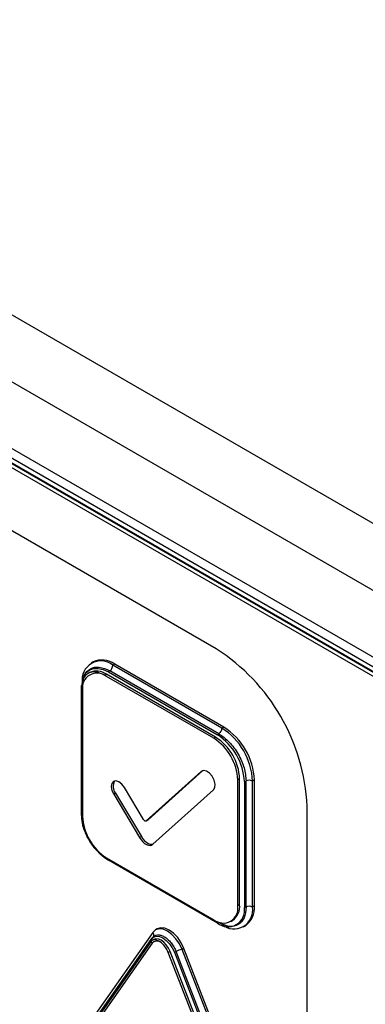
# Model space of a CAD drawing. Header units: millimetres. Extents: x 0 to 4200, y 0 to 2970.
# Tile 72 of 75: x 3155 to 3168, y 2205 to 2243. Entities that reach past the tile are written whole.
import ezdxf

# ---------------------------------------------------------------- set-up
doc = ezdxf.new("R2010")
doc.units = ezdxf.units.MM
doc.header["$LTSCALE"] = 10

msp = doc.modelspace()

# ---------------------------------------------------------------- linework, layer by layer
at = {"color": 7, "linetype": 'Continuous', "lineweight": 25}
for p, q in [((2914.552, 2370.332), (3336.553, 2126.716)), ((2913.421, 2368.373), (3335.422, 2124.757)), ((3050.21, 2286.812), (3198.632, 2201.13)), ((3050.438, 2286.309), (3198.86, 2200.627)), ((3199.198, 2200.424), (3050.776, 2286.106)), ((3198.957, 2200.196), (3050.606, 2285.837)), ((3199.085, 2200.27), (3050.734, 2285.911)), ((3050.811, 2285.915), (3199.162, 2200.274)), ((3162.244, 2218.941), (3087.319, 2262.194)), ((3157.459, 2218.427), (3157.388, 2218.386)), ((3158.299, 2218.344), (3158.228, 2218.303)), ((3162.471, 2215.854), (3158.228, 2218.303)), ((3162.541, 2215.895), (3158.299, 2218.344)), ((3157.32, 2218.013), (3157.261, 2217.979)), ((3157.98, 2217.948), (3157.91, 2217.907)), ((3157.981, 2217.866), (3157.91, 2217.907)), ((3162.223, 2215.499), (3157.98, 2217.948)), ((3158.051, 2218.039), (3162.294, 2215.59)), ((3162.347, 2215.636), (3158.104, 2218.085)), ((3162.152, 2215.458), (3157.981, 2217.866)), ((3156.998, 2217.381), (3156.998, 2212.482)), ((3157.004, 2217.434), (3157.006, 2217.506)), ((3157.047, 2217.327), (3157.047, 2212.428)), ((3162.541, 2215.895), (3162.471, 2215.854)), ((3162.223, 2215.499), (3162.152, 2215.458)), ((3161.663, 2214.169), (3159.525, 2212.248)), ((3161.725, 2214.202), (3159.596, 2212.288)), ((3161.715, 2214.199), (3161.663, 2214.169)), ((3163.156, 2213.882), (3163.086, 2213.841)), ((3163.086, 2208.942), (3163.086, 2213.841)), ((3163.156, 2208.983), (3163.156, 2213.882)), ((3163.341, 2213.776), (3163.341, 2208.876)), ((3163.408, 2208.899), (3163.408, 2213.799)), ((3163.729, 2213.837), (3163.659, 2213.796)), ((3163.659, 2208.897), (3163.659, 2213.796)), ((3163.729, 2208.938), (3163.729, 2213.837)), ((3158.331, 2213.322), (3158.26, 2213.281)), ((3158.331, 2213.322), (3159.337, 2211.636)), ((3159.42, 2212.299), (3158.676, 2213.546)), ((3159.788, 2211.338), (3162.144, 2213.456)), ((3158.26, 2213.281), (3159.266, 2211.595)), ((3165.78, 2182.931), (3165.78, 2212.817)), ((3159.519, 2212.243), (3159.59, 2212.284)), ((3159.596, 2212.288), (3159.525, 2212.248)), ((3159.596, 2212.288), (3159.59, 2212.284)), ((3159.337, 2211.636), (3159.266, 2211.595)), ((3157.91, 2210.852), (3157.981, 2210.812)), ((3157.981, 2210.812), (3162.152, 2208.403)), ((3162.294, 2208.271), (3158.051, 2210.721)), ((3163.156, 2208.983), (3163.086, 2208.942)), ((3163.729, 2208.938), (3163.659, 2208.897)), ((3162.812, 2208.338), (3162.883, 2208.379)), ((3159.955, 2208.045), (3159.884, 2208.004)), ((3163.311, 2208.128), (3163.381, 2208.169)), ((3157.073, 2203.881), (3159.725, 2207.653)), ((3159.733, 2207.667), (3157.081, 2203.894)), ((3159.78, 2207.907), (3157.128, 2204.134)), ((3159.716, 2207.563), (3159.698, 2207.54)), ((3159.817, 2207.631), (3159.758, 2207.597)), ((3159.698, 2207.54), (3157.064, 2203.792)), ((3159.753, 2207.49), (3157.101, 2203.717)), ((3160.99, 2207.29), (3160.919, 2207.249)), ((3163.57, 2200.415), (3160.919, 2207.249)), ((3163.641, 2200.456), (3160.99, 2207.29)), ((3160.451, 2207.169), (3160.38, 2207.128)), ((3163.032, 2200.294), (3160.38, 2207.128)), ((3163.102, 2200.334), (3160.451, 2207.169)), ((3160.62, 2207.136), (3163.272, 2200.302)), ((3163.336, 2200.334), (3160.685, 2207.168))]:
    msp.add_line(p, q, dxfattribs=at)
at = {"color": 7, "linetype": 'Continuous', "lineweight": 25, "flags": 128}
for points in [[(3157.044, 2217.743), (3157.084, 2217.851), (3157.18, 2218.004), (3157.311, 2218.112), (3157.469, 2218.171), (3157.65, 2218.178), (3157.847, 2218.134), (3158.051, 2218.039)], [(3162.144, 2213.456), (3162.198, 2213.548), (3162.207, 2213.68), (3162.17, 2213.832), (3162.092, 2213.982), (3161.985, 2214.105), (3161.867, 2214.184), (3161.753, 2214.207), (3161.663, 2214.169)], [(3158.676, 2213.546), (3158.577, 2213.676), (3158.461, 2213.766), (3158.346, 2213.803), (3158.25, 2213.78), (3158.187, 2213.701), (3158.166, 2213.579), (3158.192, 2213.431), (3158.26, 2213.281)], [(3159.525, 2212.248), (3159.515, 2212.241), (3159.502, 2212.239), (3159.489, 2212.24), (3159.474, 2212.246), (3159.46, 2212.255), (3159.445, 2212.267), (3159.432, 2212.282), (3159.42, 2212.299)], [(3159.266, 2211.595), (3159.324, 2211.51), (3159.391, 2211.435), (3159.462, 2211.373), (3159.536, 2211.328), (3159.608, 2211.302), (3159.676, 2211.294), (3159.737, 2211.307), (3159.788, 2211.338)], [(3159.337, 2211.636), (3159.395, 2211.551), (3159.461, 2211.476), (3159.533, 2211.414), (3159.606, 2211.369), (3159.679, 2211.342), (3159.747, 2211.335), (3159.793, 2211.342)], [(3160.919, 2207.249), (3160.814, 2207.467), (3160.678, 2207.666), (3160.52, 2207.834), (3160.349, 2207.958), (3160.179, 2208.03), (3160.021, 2208.046), (3159.884, 2208.004), (3159.78, 2207.907)], [(3160.99, 2207.29), (3160.885, 2207.508), (3160.749, 2207.707), (3160.59, 2207.875), (3160.42, 2207.999), (3160.25, 2208.071), (3160.091, 2208.087), (3159.955, 2208.045)], [(3159.725, 2207.653), (3159.807, 2207.73), (3159.914, 2207.763), (3160.039, 2207.75), (3160.173, 2207.694), (3160.306, 2207.596), (3160.431, 2207.464), (3160.538, 2207.308), (3160.62, 2207.136)], [(3160.451, 2207.169), (3160.387, 2207.302), (3160.303, 2207.424), (3160.206, 2207.527), (3160.102, 2207.603), (3159.997, 2207.647), (3159.9, 2207.657), (3159.817, 2207.631)]]:
    msp.add_lwpolyline(points, dxfattribs=at)
at = {"color": 7, "linetype": 'Continuous', "lineweight": 25}
for centre, radius, start, end in [((3158.104, 2212.468), 7.684, 2.6055, 57.3945), ((3157.764, 2217.735), 0.734, 50.7967, 189.214), ((3157.807, 2217.657), 0.845, 54.3824, 114.3071), ((3157.951, 2218.316), 0.278, 303.5969, 357.3219), ((3157.616, 2217.42), 0.576, 50.7967, 189.214), ((3157.594, 2217.408), 0.664, 54.3824, 114.3071), ((3158.227, 2217.889), 0.231, 122.1242, 139.5939), ((3157.095, 2217.421), 0.105, 202.4398, 243.0684), ((3162.47, 2215.44), 0.231, 122.1242, 139.5939), ((3162.193, 2215.867), 0.278, 303.5969, 357.3219), ((3161.079, 2213.679), 2.582, 2.6055, 57.3945), ((3161.15, 2213.72), 2.582, 2.6055, 57.3945), ((3161.059, 2213.749), 2.029, 2.6055, 57.3945), ((3161.13, 2213.79), 2.029, 2.6055, 57.3945), ((3161.067, 2213.672), 2.276, 2.6055, 57.3945), ((3158.653, 2213.587), 0.417, 149.5926, 219.474), ((3163.3, 2214.003), 0.231, 280.4043, 297.8707), ((3163.531, 2213.55), 0.278, 62.6823, 116.3991), ((3159.278, 2212.638), 2.276, 182.6055, 237.3945), ((3157.095, 2212.521), 0.105, 202.4398, 243.0684), ((3159.074, 2212.52), 2.029, 182.6055, 237.3945), ((3162.517, 2208.85), 0.576, 230.7967, 9.214), ((3162.703, 2208.773), 0.647, 230.7967, 9.214), ((3162.934, 2208.78), 0.734, 230.7967, 9.214), ((3162.51, 2208.912), 0.651, 305.0133, 6.2988), ((3163.3, 2209.103), 0.231, 280.4043, 297.8707), ((3162.906, 2208.847), 0.828, 305.0133, 6.2988), ((3163.531, 2208.65), 0.278, 62.6823, 116.3991), ((3159.898, 2207.609), 0.188, 194.2185, 219.3484), ((3159.825, 2207.602), 0.112, 144.9021, 152.8545), ((3159.827, 2207.6), 0.115, 121.688, 144.7535), ((3159.937, 2207.341), 0.237, 56.9494, 141.1162), ((3159.677, 2207.806), 0.144, 328.3661, 44.5203), ((3159.537, 2206.811), 0.901, 20.5793, 53.9845), ((3161.024, 2206.571), 0.687, 98.7743, 119.5496), ((3160.356, 2207.756), 0.674, 293.0826, 299.1925)]:
    msp.add_arc(centre, radius, start, end, dxfattribs=at)
for points, knots in [([(3157.91, 2217.907), (3157.824, 2217.949), (3157.653, 2218.033), (3157.402, 2218.049), (3157.185, 2217.955), (3157.028, 2217.73), (3157.008, 2217.498), (3156.998, 2217.381)], [0, 0, 0, 0, 0.175921, 0.351936, 0.566548, 0.781282, 1, 1, 1, 1]), ([(3157.083, 2217.677), (3157.093, 2217.753), (3157.122, 2217.978), (3157.34, 2218.187), (3157.687, 2218.271), (3157.965, 2218.147), (3158.104, 2218.085)], [0, 0, 0, 0, 0.146685, 0.431123, 0.715562, 1, 1, 1, 1]), ([(3156.998, 2212.482), (3157.004, 2212.378), (3157.018, 2212.171), (3157.129, 2211.806), (3157.319, 2211.429), (3157.593, 2211.075), (3157.803, 2210.927), (3157.91, 2210.852)], [0, 0, 0, 0, 0.175922, 0.351938, 0.566538, 0.781275, 1, 1, 1, 1]), ([(3160.066, 2207.54), (3160.062, 2207.543), (3160.012, 2207.576), (3159.918, 2207.619), (3159.8, 2207.625), (3159.74, 2207.59), (3159.716, 2207.563), (3159.716, 2207.563)], [0, 0, 0, 0, 0.034866, 0.355322, 0.676109, 0.998115, 1, 1, 1, 1])]:
    msp.add_open_spline(points, degree=3, knots=knots, dxfattribs=at)
for points in [[(3162.347, 2215.636), (3162.486, 2215.537), (3162.764, 2215.34), (3163.115, 2214.854), (3163.36, 2214.308), (3163.392, 2213.968), (3163.408, 2213.798)], [(3163.408, 2208.899), (3163.392, 2208.748), (3163.36, 2208.445), (3163.115, 2208.182), (3162.764, 2208.101), (3162.486, 2208.225), (3162.347, 2208.287)], [(3159.766, 2207.698), (3159.792, 2207.728), (3159.845, 2207.786), (3159.958, 2207.818), (3160.087, 2207.806), (3160.226, 2207.747), (3160.365, 2207.645), (3160.493, 2207.509), (3160.606, 2207.346), (3160.659, 2207.228), (3160.685, 2207.168)]]:
    msp.add_open_spline(points, degree=3, dxfattribs=at)

doc.saveas('drawing.dxf')
